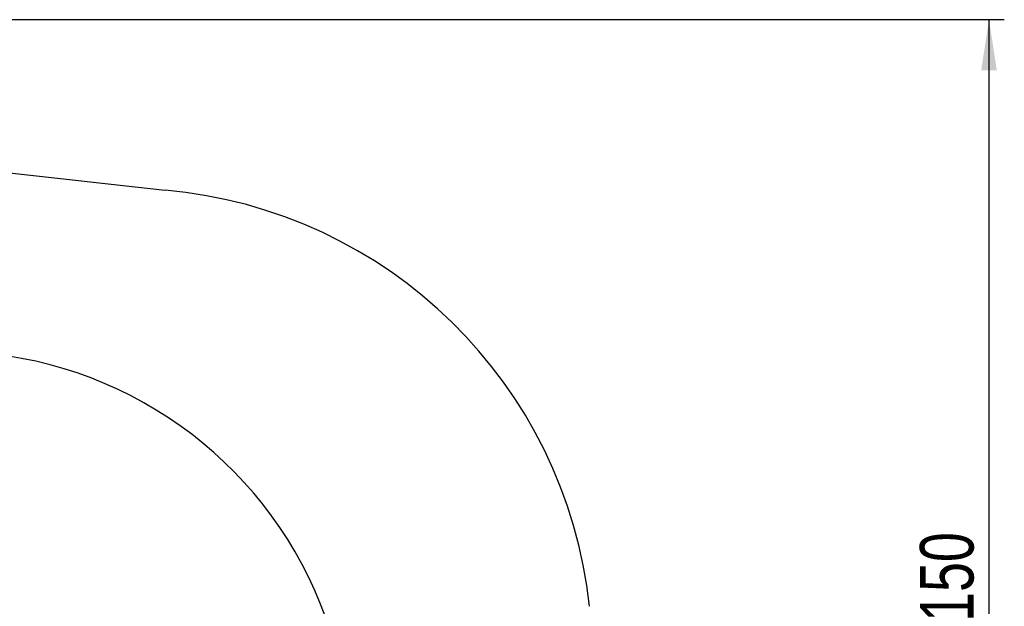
# Model space of a CAD drawing. Extents: x 79 to 812, y 8 to 551.
# Tile 26 of 31: x 333 to 461, y 469 to 546. Entities that reach past the tile are written whole.
import ezdxf

# ---------------------------------------------------------------- set-up
doc = ezdxf.new("R2010")
doc.units = 0
doc.header["$LTSCALE"] = 2
doc.layers.get('0').update_dxf_attribs({"linetype": 'CONTINUOUS'})
doc.styles.add('SLDTEXTSTYLE0', font='TXT', dxfattribs={"width": 0.75})
doc.dimstyles.new('SLDDIMSTYLE1', dxfattribs={"dimtxt": 7, "dimasz": 6.604, "dimexe": 0, "dimexo": 0.0625, "dimgap": 1.75, "dimtad": 1, "dimdec": 0, "dimrnd": 1e-09, "dimzin": 12, "dimtxsty": 'SLDTEXTSTYLE0', "dimsah": 1, "dimcen": 0.09, "dimazin": 3, "dimtfac": 1, "dimtofl": 0, "dimtmove": 0, "dimatfit": 3, "dimtolj": 1, "dimtzin": 12})

# ---------------------------------------------------------------- blocks, each defined once
blk = doc.blocks.new('_D_1')
at = {"color": 179, "linetype": 'CONTINUOUS'}
for p, q in [((233.64, 545.6), (461.39, 545.6)), ((459.39, 396.08), (459.39, 545.6)), ((438.96, 396.08), (461.39, 396.08))]:
    blk.add_line(p, q, dxfattribs=at)
for points in [[(459.39, 545.6), (458.37, 538.99), (460.41, 538.99)], [(459.39, 396.08), (460.41, 402.69), (458.37, 402.69)]]:
    blk.add_solid(points, dxfattribs=at)
at = {"color": 179, "linetype": 'CONTINUOUS', "insert": (450.37, 466.91, 0.1), "char_height": 7, "attachment_point": 1, "rotation": 90, "style": 'SLDTEXTSTYLE0'}
blk.add_mtext('150', dxfattribs=at)

msp = doc.modelspace()

# ---------------------------------------------------------------- linework, layer by layer
at = {"color": 7, "linetype": 'CONTINUOUS'}
msp.add_line((310.3774, 527.9633), (351.7791, 523.3036), dxfattribs=at)
for centre, radius, start, end in [((346.4352, 462.4161), 61.1216, 6.125455, 84.984207), ((323.311, 449.7199), 52.5244, 15.486523, 81.484034)]:
    msp.add_arc(centre, radius, start, end, dxfattribs=at)

# ---------------------------------------------------------------- dimensions: what is measured, and where the dimension line sits
at = {"color": 179, "linetype": 'CONTINUOUS'}
dim = msp.add_linear_dim(base=(459.3893, 545.5961), p1=(436.9563, 396.0846), p2=(231.6439, 545.5961), angle=90, dimstyle='SLDDIMSTYLE1', dxfattribs=at)
dim.commit()
dim.dimension.update_dxf_attribs({"geometry": '_D_1', "text_midpoint": (459.3893, 477.5142), "dimtype": 160})

doc.saveas('drawing.dxf')
